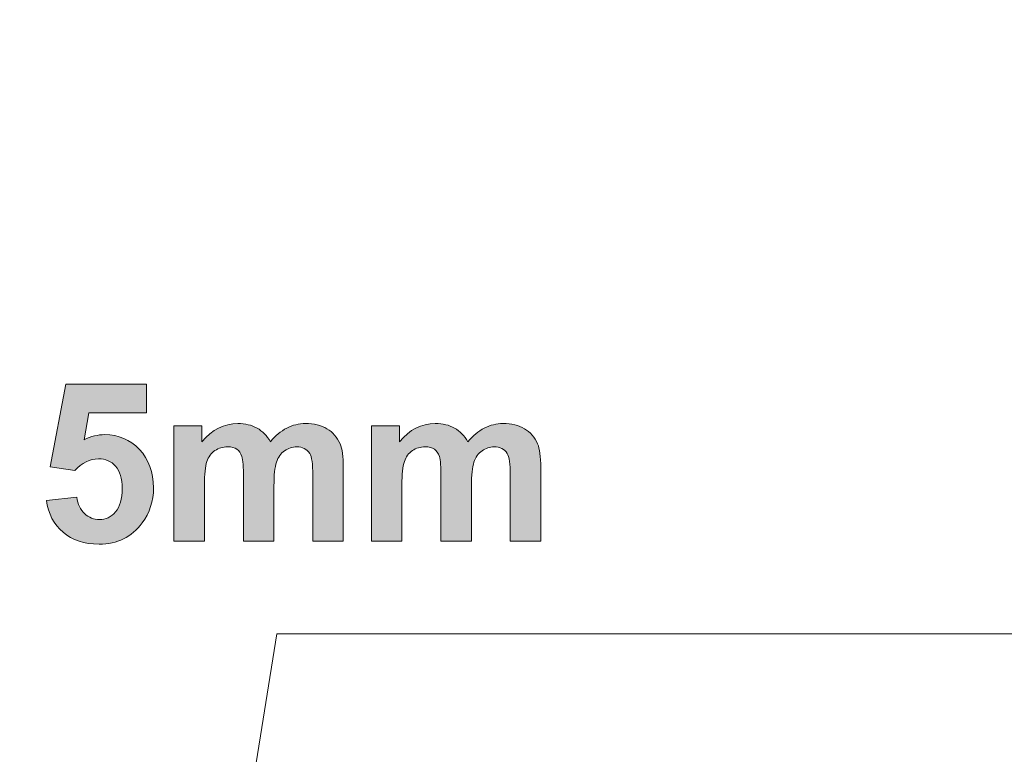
# Model space of a CAD drawing. Header units: millimetres. Extents: x 4 to 594, y -297 to -6.
# Tile 6 of 134: x 104 to 126, y -260 to -244. Entities that reach past the tile are written whole.
import ezdxf

# ---------------------------------------------------------------- set-up
doc = ezdxf.new("R2010")
doc.units = ezdxf.units.MM
doc.header["$MEASUREMENT"] = 0
doc.layers.add('Layer 1', color=7, linetype='Continuous', lineweight=0)

# ---------------------------------------------------------------- blocks, each defined once
blk = doc.blocks.new('Block_26')
at = {"layer": 'Layer 1', "true_color": 0x010101, "transparency": 33554687}
h = blk.add_hatch(color=18, dxfattribs=at)
edge = h.paths.add_edge_path()
edge.add_spline(control_points=[(104.273, -254.807), (104.273, -254.807), (104.95, -254.737), (104.95, -254.737), (104.97, -254.89), (105.027, -255.011), (105.121, -255.101), (105.217, -255.191), (105.326, -255.235), (105.451, -255.235), (105.592, -255.235), (105.712, -255.178), (105.81, -255.062), (105.908, -254.946), (105.958, -254.771), (105.958, -254.538), (105.958, -254.319), (105.909, -254.155), (105.811, -254.046), (105.714, -253.936), (105.587, -253.882), (105.431, -253.882), (105.236, -253.882), (105.06, -253.968), (104.906, -254.139), (104.906, -254.139), (104.357, -254.06), (104.357, -254.06), (104.357, -254.06), (104.703, -252.223), (104.703, -252.223), (104.703, -252.223), (106.496, -252.223), (106.496, -252.223), (106.496, -252.223), (106.496, -252.855), (106.496, -252.855), (106.496, -252.855), (105.218, -252.855), (105.218, -252.855), (105.218, -252.855), (105.111, -253.457), (105.111, -253.457), (105.261, -253.382), (105.416, -253.344), (105.574, -253.344), (105.875, -253.344), (106.13, -253.453), (106.34, -253.673), (106.549, -253.892), (106.654, -254.177), (106.654, -254.527), (106.654, -254.82), (106.569, -255.08), (106.4, -255.309), (106.17, -255.622), (105.851, -255.779), (105.442, -255.779), (105.116, -255.779), (104.849, -255.691), (104.643, -255.515), (104.436, -255.339), (104.314, -255.104), (104.273, -254.807)], knot_values=[0, 0, 0, 0, 1, 1, 1, 2, 2, 2, 3, 3, 3, 4, 4, 4, 5, 5, 5, 6, 6, 6, 7, 7, 7, 8, 8, 8, 9, 9, 9, 10, 10, 10, 11, 11, 11, 12, 12, 12, 13, 13, 13, 14, 14, 14, 15, 15, 15, 16, 16, 16, 17, 17, 17, 18, 18, 18, 19, 19, 19, 20, 20, 20, 21, 21, 21, 21], degree=3, periodic=0)
h = blk.add_hatch(color=18, dxfattribs=at)
edge = h.paths.add_edge_path()
edge.add_spline(control_points=[(107.109, -253.151), (107.109, -253.151), (107.731, -253.151), (107.731, -253.151), (107.731, -253.151), (107.731, -253.501), (107.731, -253.501), (107.955, -253.232), (108.22, -253.097), (108.529, -253.097), (108.693, -253.097), (108.835, -253.131), (108.955, -253.198), (109.076, -253.266), (109.175, -253.368), (109.252, -253.504), (109.365, -253.368), (109.486, -253.266), (109.616, -253.198), (109.746, -253.131), (109.886, -253.097), (110.034, -253.097), (110.221, -253.097), (110.38, -253.135), (110.511, -253.211), (110.641, -253.288), (110.738, -253.4), (110.803, -253.548), (110.849, -253.657), (110.873, -253.834), (110.873, -254.078), (110.873, -254.078), (110.873, -255.714), (110.873, -255.714), (110.873, -255.714), (110.196, -255.714), (110.196, -255.714), (110.196, -255.714), (110.196, -254.252), (110.196, -254.252), (110.196, -253.997), (110.173, -253.834), (110.126, -253.76), (110.063, -253.664), (109.966, -253.615), (109.836, -253.615), (109.742, -253.615), (109.652, -253.644), (109.568, -253.702), (109.485, -253.76), (109.424, -253.845), (109.387, -253.956), (109.35, -254.068), (109.332, -254.244), (109.332, -254.486), (109.332, -254.486), (109.332, -255.714), (109.332, -255.714), (109.332, -255.714), (108.655, -255.714), (108.655, -255.714), (108.655, -255.714), (108.655, -254.312), (108.655, -254.312), (108.655, -254.063), (108.643, -253.902), (108.619, -253.83), (108.595, -253.758), (108.558, -253.704), (108.507, -253.668), (108.457, -253.633), (108.387, -253.615), (108.301, -253.615), (108.197, -253.615), (108.103, -253.643), (108.02, -253.699), (107.936, -253.756), (107.876, -253.837), (107.84, -253.943), (107.804, -254.049), (107.786, -254.225), (107.786, -254.471), (107.786, -254.471), (107.786, -255.714), (107.786, -255.714), (107.786, -255.714), (107.109, -255.714), (107.109, -255.714), (107.109, -255.714), (107.109, -253.151), (107.109, -253.151)], knot_values=[0, 0, 0, 0, 1, 1, 1, 2, 2, 2, 3, 3, 3, 4, 4, 4, 5, 5, 5, 6, 6, 6, 7, 7, 7, 8, 8, 8, 9, 9, 9, 10, 10, 10, 11, 11, 11, 12, 12, 12, 13, 13, 13, 14, 14, 14, 15, 15, 15, 16, 16, 16, 17, 17, 17, 18, 18, 18, 19, 19, 19, 20, 20, 20, 21, 21, 21, 22, 22, 22, 23, 23, 23, 24, 24, 24, 25, 25, 25, 26, 26, 26, 27, 27, 27, 28, 28, 28, 29, 29, 29, 30, 30, 30, 30], degree=3, periodic=0)
h = blk.add_hatch(color=18, dxfattribs=at)
edge = h.paths.add_edge_path()
edge.add_spline(control_points=[(111.501, -253.151), (111.501, -253.151), (112.123, -253.151), (112.123, -253.151), (112.123, -253.151), (112.123, -253.501), (112.123, -253.501), (112.346, -253.232), (112.612, -253.097), (112.92, -253.097), (113.084, -253.097), (113.227, -253.131), (113.347, -253.198), (113.468, -253.266), (113.567, -253.368), (113.643, -253.504), (113.756, -253.368), (113.878, -253.266), (114.008, -253.198), (114.138, -253.131), (114.277, -253.097), (114.425, -253.097), (114.613, -253.097), (114.772, -253.135), (114.903, -253.211), (115.033, -253.288), (115.13, -253.4), (115.194, -253.548), (115.241, -253.657), (115.264, -253.834), (115.264, -254.078), (115.264, -254.078), (115.264, -255.714), (115.264, -255.714), (115.264, -255.714), (114.587, -255.714), (114.587, -255.714), (114.587, -255.714), (114.587, -254.252), (114.587, -254.252), (114.587, -253.997), (114.564, -253.834), (114.517, -253.76), (114.455, -253.664), (114.358, -253.615), (114.228, -253.615), (114.133, -253.615), (114.043, -253.644), (113.959, -253.702), (113.876, -253.76), (113.815, -253.845), (113.778, -253.956), (113.741, -254.068), (113.723, -254.244), (113.723, -254.486), (113.723, -254.486), (113.723, -255.714), (113.723, -255.714), (113.723, -255.714), (113.046, -255.714), (113.046, -255.714), (113.046, -255.714), (113.046, -254.312), (113.046, -254.312), (113.046, -254.063), (113.034, -253.902), (113.01, -253.83), (112.986, -253.758), (112.949, -253.704), (112.898, -253.668), (112.848, -253.633), (112.779, -253.615), (112.692, -253.615), (112.588, -253.615), (112.494, -253.643), (112.411, -253.699), (112.327, -253.756), (112.268, -253.837), (112.231, -253.943), (112.195, -254.049), (112.177, -254.225), (112.177, -254.471), (112.177, -254.471), (112.177, -255.714), (112.177, -255.714), (112.177, -255.714), (111.501, -255.714), (111.501, -255.714), (111.501, -255.714), (111.501, -253.151), (111.501, -253.151)], knot_values=[0, 0, 0, 0, 1, 1, 1, 2, 2, 2, 3, 3, 3, 4, 4, 4, 5, 5, 5, 6, 6, 6, 7, 7, 7, 8, 8, 8, 9, 9, 9, 10, 10, 10, 11, 11, 11, 12, 12, 12, 13, 13, 13, 14, 14, 14, 15, 15, 15, 16, 16, 16, 17, 17, 17, 18, 18, 18, 19, 19, 19, 20, 20, 20, 21, 21, 21, 22, 22, 22, 23, 23, 23, 24, 24, 24, 25, 25, 25, 26, 26, 26, 27, 27, 27, 28, 28, 28, 29, 29, 29, 30, 30, 30, 30], degree=3, periodic=0)
at = {"layer": 'Layer 1', "color": 240, "lineweight": 0, "true_color": 0xed2224}
for points, knots in [([(88.394, -257.772), (88.394, -257.772), (88.394, -232.772), (88.394, -232.772), (88.394, -230.022), (90.644, -227.772), (93.394, -227.772), (93.394, -227.772), (197.394, -227.772), (197.394, -227.772)], [0, 0, 0, 0, 1, 1, 1, 2, 2, 2, 3, 3, 3, 3]), ([(228.394, -227.772), (228.394, -227.772), (228.394, -252.772), (228.394, -252.772), (228.394, -255.522), (226.144, -257.772), (223.394, -257.772), (223.394, -257.772), (109.394, -257.772), (109.394, -257.772)], [0, 0, 0, 0, 1, 1, 1, 2, 2, 2, 3, 3, 3, 3]), ([(105.394, -282.772), (105.394, -282.772), (101.394, -282.772), (101.394, -282.772), (101.394, -282.772), (101.394, -257.772), (101.394, -257.772), (101.394, -257.772), (96.394, -257.772), (96.394, -257.772), (96.394, -257.772), (96.394, -282.772), (96.394, -282.772), (96.394, -282.772), (92.394, -282.772), (92.394, -282.772)], [0, 0, 0, 0, 1, 1, 1, 2, 2, 2, 3, 3, 3, 4, 4, 4, 5, 5, 5, 5])]:
    blk.add_open_spline(points, degree=3, knots=knots, dxfattribs=at)
at = {"layer": 'Layer 1'}
for points, knots in [([(104.273, -254.807), (104.273, -254.807), (104.95, -254.737), (104.95, -254.737), (104.97, -254.89), (105.027, -255.011), (105.121, -255.101), (105.217, -255.191), (105.326, -255.235), (105.451, -255.235), (105.592, -255.235), (105.712, -255.178), (105.81, -255.062), (105.908, -254.946), (105.958, -254.771), (105.958, -254.538), (105.958, -254.319), (105.909, -254.155), (105.811, -254.046), (105.714, -253.936), (105.587, -253.882), (105.431, -253.882), (105.236, -253.882), (105.06, -253.968), (104.906, -254.139), (104.906, -254.139), (104.357, -254.06), (104.357, -254.06), (104.357, -254.06), (104.703, -252.223), (104.703, -252.223), (104.703, -252.223), (106.496, -252.223), (106.496, -252.223), (106.496, -252.223), (106.496, -252.855), (106.496, -252.855), (106.496, -252.855), (105.218, -252.855), (105.218, -252.855), (105.218, -252.855), (105.111, -253.457), (105.111, -253.457), (105.261, -253.382), (105.416, -253.344), (105.574, -253.344), (105.875, -253.344), (106.13, -253.453), (106.34, -253.673), (106.549, -253.892), (106.654, -254.177), (106.654, -254.527), (106.654, -254.82), (106.569, -255.08), (106.4, -255.309), (106.17, -255.622), (105.851, -255.779), (105.442, -255.779), (105.116, -255.779), (104.849, -255.691), (104.643, -255.515), (104.436, -255.339), (104.314, -255.104), (104.273, -254.807)], [0, 0, 0, 0, 1, 1, 1, 2, 2, 2, 3, 3, 3, 4, 4, 4, 5, 5, 5, 6, 6, 6, 7, 7, 7, 8, 8, 8, 9, 9, 9, 10, 10, 10, 11, 11, 11, 12, 12, 12, 13, 13, 13, 14, 14, 14, 15, 15, 15, 16, 16, 16, 17, 17, 17, 18, 18, 18, 19, 19, 19, 20, 20, 20, 21, 21, 21, 21]), ([(107.109, -253.151), (107.109, -253.151), (107.731, -253.151), (107.731, -253.151), (107.731, -253.151), (107.731, -253.501), (107.731, -253.501), (107.955, -253.232), (108.22, -253.097), (108.529, -253.097), (108.693, -253.097), (108.835, -253.131), (108.955, -253.198), (109.076, -253.266), (109.175, -253.368), (109.252, -253.504), (109.365, -253.368), (109.486, -253.266), (109.616, -253.198), (109.746, -253.131), (109.886, -253.097), (110.034, -253.097), (110.221, -253.097), (110.38, -253.135), (110.511, -253.211), (110.641, -253.288), (110.738, -253.4), (110.803, -253.548), (110.849, -253.657), (110.873, -253.834), (110.873, -254.078), (110.873, -254.078), (110.873, -255.714), (110.873, -255.714), (110.873, -255.714), (110.196, -255.714), (110.196, -255.714), (110.196, -255.714), (110.196, -254.252), (110.196, -254.252), (110.196, -253.997), (110.173, -253.834), (110.126, -253.76), (110.063, -253.664), (109.966, -253.615), (109.836, -253.615), (109.742, -253.615), (109.652, -253.644), (109.568, -253.702), (109.485, -253.76), (109.424, -253.845), (109.387, -253.956), (109.35, -254.068), (109.332, -254.244), (109.332, -254.486), (109.332, -254.486), (109.332, -255.714), (109.332, -255.714), (109.332, -255.714), (108.655, -255.714), (108.655, -255.714), (108.655, -255.714), (108.655, -254.312), (108.655, -254.312), (108.655, -254.063), (108.643, -253.902), (108.619, -253.83), (108.595, -253.758), (108.558, -253.704), (108.507, -253.668), (108.457, -253.633), (108.387, -253.615), (108.301, -253.615), (108.197, -253.615), (108.103, -253.643), (108.02, -253.699), (107.936, -253.756), (107.876, -253.837), (107.84, -253.943), (107.804, -254.049), (107.786, -254.225), (107.786, -254.471), (107.786, -254.471), (107.786, -255.714), (107.786, -255.714), (107.786, -255.714), (107.109, -255.714), (107.109, -255.714), (107.109, -255.714), (107.109, -253.151), (107.109, -253.151)], [0, 0, 0, 0, 1, 1, 1, 2, 2, 2, 3, 3, 3, 4, 4, 4, 5, 5, 5, 6, 6, 6, 7, 7, 7, 8, 8, 8, 9, 9, 9, 10, 10, 10, 11, 11, 11, 12, 12, 12, 13, 13, 13, 14, 14, 14, 15, 15, 15, 16, 16, 16, 17, 17, 17, 18, 18, 18, 19, 19, 19, 20, 20, 20, 21, 21, 21, 22, 22, 22, 23, 23, 23, 24, 24, 24, 25, 25, 25, 26, 26, 26, 27, 27, 27, 28, 28, 28, 29, 29, 29, 30, 30, 30, 30]), ([(111.501, -253.151), (111.501, -253.151), (112.123, -253.151), (112.123, -253.151), (112.123, -253.151), (112.123, -253.501), (112.123, -253.501), (112.346, -253.232), (112.612, -253.097), (112.92, -253.097), (113.084, -253.097), (113.227, -253.131), (113.347, -253.198), (113.468, -253.266), (113.567, -253.368), (113.643, -253.504), (113.756, -253.368), (113.878, -253.266), (114.008, -253.198), (114.138, -253.131), (114.277, -253.097), (114.425, -253.097), (114.613, -253.097), (114.772, -253.135), (114.903, -253.211), (115.033, -253.288), (115.13, -253.4), (115.194, -253.548), (115.241, -253.657), (115.264, -253.834), (115.264, -254.078), (115.264, -254.078), (115.264, -255.714), (115.264, -255.714), (115.264, -255.714), (114.587, -255.714), (114.587, -255.714), (114.587, -255.714), (114.587, -254.252), (114.587, -254.252), (114.587, -253.997), (114.564, -253.834), (114.517, -253.76), (114.455, -253.664), (114.358, -253.615), (114.228, -253.615), (114.133, -253.615), (114.043, -253.644), (113.959, -253.702), (113.876, -253.76), (113.815, -253.845), (113.778, -253.956), (113.741, -254.068), (113.723, -254.244), (113.723, -254.486), (113.723, -254.486), (113.723, -255.714), (113.723, -255.714), (113.723, -255.714), (113.046, -255.714), (113.046, -255.714), (113.046, -255.714), (113.046, -254.312), (113.046, -254.312), (113.046, -254.063), (113.034, -253.902), (113.01, -253.83), (112.986, -253.758), (112.949, -253.704), (112.898, -253.668), (112.848, -253.633), (112.779, -253.615), (112.692, -253.615), (112.588, -253.615), (112.494, -253.643), (112.411, -253.699), (112.327, -253.756), (112.268, -253.837), (112.231, -253.943), (112.195, -254.049), (112.177, -254.225), (112.177, -254.471), (112.177, -254.471), (112.177, -255.714), (112.177, -255.714), (112.177, -255.714), (111.501, -255.714), (111.501, -255.714), (111.501, -255.714), (111.501, -253.151), (111.501, -253.151)], [0, 0, 0, 0, 1, 1, 1, 2, 2, 2, 3, 3, 3, 4, 4, 4, 5, 5, 5, 6, 6, 6, 7, 7, 7, 8, 8, 8, 9, 9, 9, 10, 10, 10, 11, 11, 11, 12, 12, 12, 13, 13, 13, 14, 14, 14, 15, 15, 15, 16, 16, 16, 17, 17, 17, 18, 18, 18, 19, 19, 19, 20, 20, 20, 21, 21, 21, 22, 22, 22, 23, 23, 23, 24, 24, 24, 25, 25, 25, 26, 26, 26, 27, 27, 27, 28, 28, 28, 29, 29, 29, 30, 30, 30, 30])]:
    blk.add_open_spline(points, degree=3, knots=knots, dxfattribs=at)
at = {"layer": 'Layer 1', "color": 240, "lineweight": 0, "true_color": 0xed2224}
blk.add_open_spline([(105.394, -282.772), (105.394, -282.772), (109.394, -257.772), (109.394, -257.772)], degree=3, dxfattribs=at)
blk = doc.blocks.new('Block_0')
at = {"layer": 'Layer 1'}
blk.add_blockref('Block_26', (0, 0), dxfattribs=at)

msp = doc.modelspace()

# ---------------------------------------------------------------- block references
at = {"layer": 'Layer 1'}
msp.add_blockref('Block_0', (0, 0), dxfattribs=at)

doc.saveas('drawing.dxf')
